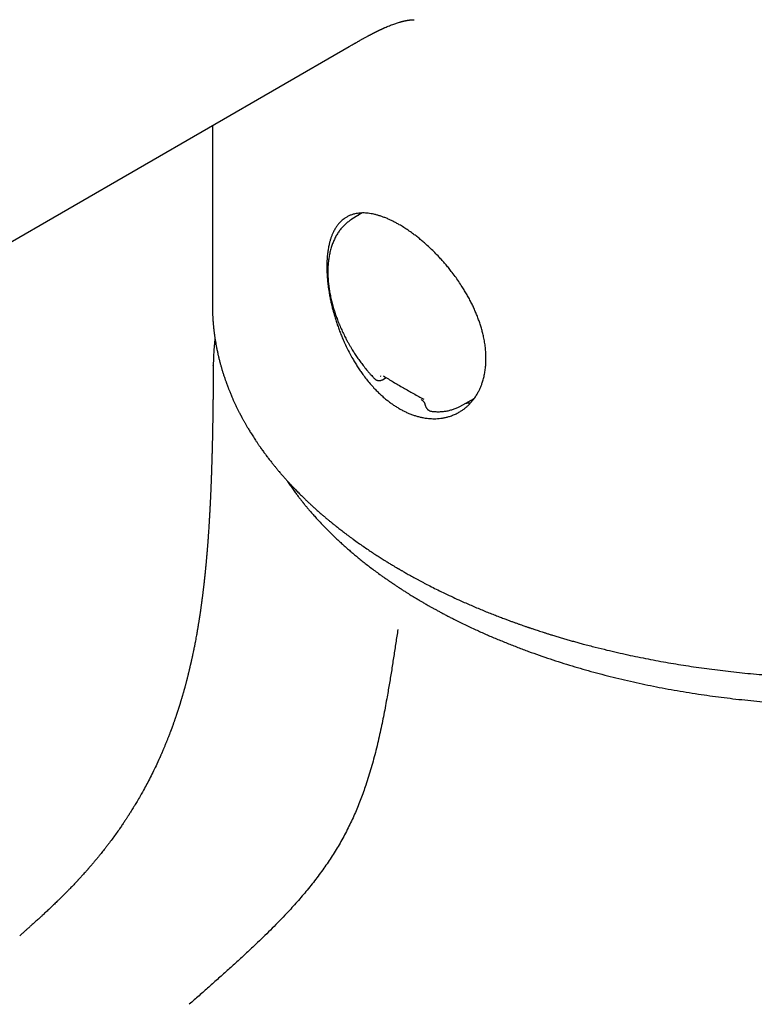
# Model space of a CAD drawing. Header units: millimetres. Extents: x 8 to 539, y 12 to 489.
# Tile 9 of 35: x 477 to 504, y 186 to 222. Entities that reach past the tile are written whole.
import ezdxf

# ---------------------------------------------------------------- set-up
doc = ezdxf.new("R2010")
doc.units = ezdxf.units.MM

msp = doc.modelspace()

# ---------------------------------------------------------------- linework, layer by layer
at = {"color": 7, "linetype": 'Continuous', "lineweight": 30}
for p, q in [((449.335, 198.096), (488.9, 220.936)), ((483.919, 218.061), (483.919, 211.537)), ((489.381, 214.881), (489, 214.65)), ((483.953, 209.315), (483.953, 209.325)), ((490.116, 208.812), (490.255, 208.886)), ((491.664, 207.919), (491.687, 207.847)), ((492.93, 207.841), (493.459, 208.132))]:
    msp.add_line(p, q, dxfattribs=at)
for centre, radius, start, end in [((490.585, 213.879), 1.639, 142.5658, 146.6477), ((493.059, 209.575), 1.618, 272.9775, 279.8978)]:
    msp.add_arc(centre, radius, start, end, dxfattribs=at)
for points, knots in [([(488.9, 220.936), (488.916, 220.945), (488.945, 220.963), (488.987, 220.986), (489.021, 221.006), (489.049, 221.022), (489.071, 221.035), (489.092, 221.047), (489.115, 221.06), (489.143, 221.076), (489.174, 221.094), (489.206, 221.112), (489.24, 221.131), (489.274, 221.151), (489.31, 221.171), (489.349, 221.193), (489.386, 221.214), (489.424, 221.235), (489.465, 221.258), (489.509, 221.282), (489.551, 221.304), (489.587, 221.324), (489.62, 221.342), (489.649, 221.357), (489.678, 221.373), (489.707, 221.388), (489.735, 221.403), (489.762, 221.417), (489.788, 221.43), (489.812, 221.442), (489.832, 221.453), (489.85, 221.462), (489.869, 221.471), (489.892, 221.483), (489.915, 221.494), (489.938, 221.505), (489.959, 221.516), (489.981, 221.526), (490.004, 221.537), (490.026, 221.548), (490.046, 221.557), (490.068, 221.567), (490.091, 221.578), (490.116, 221.59), (490.14, 221.601), (490.165, 221.612), (490.19, 221.623), (490.23, 221.641), (490.291, 221.667), (490.369, 221.699), (490.451, 221.731), (490.528, 221.759), (490.597, 221.783), (490.664, 221.805), (490.712, 221.82), (490.747, 221.83), (490.766, 221.835), (490.787, 221.841), (490.808, 221.847), (490.828, 221.852), (490.846, 221.857), (490.864, 221.861), (490.878, 221.865), (490.89, 221.868), (490.9, 221.87), (490.909, 221.872), (490.92, 221.874), (490.932, 221.877), (490.945, 221.88), (490.957, 221.882), (490.969, 221.885), (490.984, 221.888), (491.005, 221.892), (491.025, 221.895), (491.044, 221.899), (491.061, 221.901), (491.078, 221.904), (491.095, 221.906), (491.12, 221.909), (491.152, 221.913), (491.187, 221.916), (491.216, 221.917), (491.239, 221.918), (491.254, 221.918), (491.263, 221.917), (491.263, 221.917), (491.264, 221.917)], [0, 0, 0, 0, 0.013679, 0.025491, 0.035445, 0.043551, 0.049815, 0.054297, 0.061452, 0.070224, 0.078978, 0.089012, 0.098652, 0.108702, 0.119273, 0.131547, 0.143711, 0.152937, 0.166395, 0.180926, 0.193534, 0.204731, 0.215074, 0.223616, 0.232266, 0.241962, 0.251218, 0.258851, 0.267645, 0.276059, 0.281985, 0.286802, 0.293334, 0.300827, 0.308761, 0.316248, 0.322953, 0.330022, 0.338084, 0.345465, 0.351937, 0.358102, 0.367499, 0.375522, 0.383191, 0.392562, 0.400752, 0.409589, 0.434758, 0.464593, 0.494078, 0.525407, 0.551603, 0.57521, 0.60508, 0.61243, 0.619808, 0.629871, 0.640599, 0.647982, 0.656225, 0.666052, 0.671879, 0.677376, 0.682215, 0.686399, 0.691304, 0.697578, 0.704765, 0.710821, 0.715556, 0.724157, 0.734688, 0.748494, 0.758108, 0.767732, 0.778568, 0.789665, 0.800792, 0.829851, 0.859175, 0.888819, 0.918849, 0.948906, 0.976224, 1, 1, 1, 1]), ([(490.729, 207.759), (490.689, 207.783), (490.61, 207.83), (490.492, 207.908), (490.375, 207.993), (490.259, 208.083), (490.143, 208.181), (490.029, 208.284), (489.916, 208.394), (489.794, 208.52), (489.665, 208.665), (489.529, 208.83), (489.409, 208.989), (489.303, 209.139), (489.209, 209.279), (489.119, 209.423), (489.023, 209.586), (488.922, 209.769), (488.819, 209.972), (488.729, 210.162), (488.652, 210.338), (488.586, 210.5), (488.524, 210.663), (488.466, 210.825), (488.413, 210.988), (488.363, 211.149), (488.318, 211.311), (488.276, 211.473), (488.238, 211.637), (488.204, 211.8), (488.174, 211.962), (488.146, 212.139), (488.122, 212.327), (488.103, 212.527), (488.092, 212.706), (488.087, 212.866), (488.088, 213.008), (488.092, 213.147), (488.102, 213.294), (488.118, 213.449), (488.143, 213.609), (488.172, 213.749), (488.205, 213.87), (488.238, 213.976), (488.275, 214.076), (488.321, 214.181), (488.377, 214.288), (488.444, 214.394), (488.512, 214.483), (488.58, 214.557), (488.645, 214.617), (488.713, 214.672), (488.794, 214.726), (488.887, 214.776), (488.995, 214.819), (489.1, 214.849), (489.201, 214.868), (489.295, 214.878), (489.393, 214.882), (489.493, 214.88), (489.595, 214.871), (489.699, 214.857), (489.806, 214.836), (489.915, 214.808), (490.029, 214.774), (490.145, 214.734), (490.264, 214.688), (490.381, 214.636), (490.498, 214.58), (490.613, 214.52), (490.743, 214.448), (490.89, 214.359), (491.051, 214.254), (491.201, 214.148), (491.337, 214.045), (491.461, 213.947), (491.585, 213.845), (491.72, 213.726), (491.867, 213.591), (492.023, 213.439), (492.165, 213.292), (492.291, 213.154), (492.404, 213.025), (492.515, 212.892), (492.634, 212.743), (492.761, 212.575), (492.893, 212.389), (493.009, 212.214), (493.109, 212.051), (493.197, 211.902), (493.28, 211.751), (493.358, 211.6), (493.431, 211.449), (493.498, 211.298), (493.561, 211.146), (493.619, 210.993), (493.673, 210.838), (493.72, 210.683), (493.763, 210.528), (493.802, 210.359), (493.837, 210.176), (493.864, 209.981), (493.88, 209.804), (493.886, 209.646), (493.886, 209.504), (493.88, 209.364), (493.866, 209.214), (493.842, 209.055), (493.807, 208.889), (493.765, 208.742), (493.719, 208.613), (493.673, 208.5), (493.62, 208.391), (493.557, 208.275), (493.48, 208.156), (493.388, 208.035), (493.296, 207.933), (493.206, 207.846), (493.12, 207.773), (493.029, 207.706), (492.925, 207.639), (492.805, 207.573), (492.669, 207.514), (492.538, 207.469), (492.415, 207.437), (492.301, 207.415), (492.184, 207.4), (492.053, 207.391), (491.907, 207.392), (491.747, 207.404), (491.597, 207.428), (491.459, 207.458), (491.334, 207.492), (491.208, 207.534), (491.084, 207.582), (490.963, 207.636), (490.846, 207.694), (490.768, 207.737), (490.729, 207.759)], [0, 0, 0, 0, 0.006535, 0.013073, 0.019608, 0.026249, 0.032889, 0.039627, 0.046364, 0.053133, 0.061888, 0.07065, 0.079405, 0.086094, 0.092787, 0.099476, 0.106238, 0.115076, 0.123921, 0.132759, 0.139513, 0.146269, 0.153022, 0.159849, 0.16647, 0.17312, 0.179769, 0.186516, 0.193263, 0.20011, 0.206957, 0.213836, 0.22264, 0.231451, 0.240255, 0.246987, 0.253722, 0.260454, 0.267262, 0.275967, 0.284679, 0.293383, 0.300035, 0.30669, 0.313342, 0.320066, 0.32882, 0.33758, 0.346333, 0.35302, 0.35971, 0.366397, 0.373155, 0.382029, 0.390909, 0.399782, 0.406564, 0.413348, 0.42013, 0.426987, 0.433613, 0.440242, 0.446868, 0.453602, 0.460336, 0.467171, 0.474006, 0.480873, 0.487249, 0.493626, 0.500002, 0.508758, 0.517522, 0.526279, 0.532973, 0.53967, 0.546364, 0.553133, 0.561888, 0.57065, 0.579405, 0.586095, 0.592787, 0.599476, 0.606238, 0.615076, 0.623921, 0.632759, 0.639513, 0.646269, 0.653022, 0.659849, 0.66647, 0.67312, 0.679769, 0.686516, 0.693263, 0.70011, 0.706957, 0.713836, 0.72264, 0.731451, 0.740255, 0.746987, 0.753722, 0.760454, 0.767262, 0.775967, 0.784679, 0.793383, 0.800035, 0.80669, 0.813342, 0.820067, 0.82882, 0.83758, 0.846333, 0.85302, 0.85971, 0.866397, 0.873155, 0.882029, 0.890909, 0.899782, 0.906564, 0.913348, 0.92013, 0.926987, 0.935866, 0.944752, 0.953632, 0.960422, 0.967215, 0.974004, 0.980872, 0.987247, 0.993625, 1, 1, 1, 1]), ([(489, 214.65), (488.994, 214.647), (488.97, 214.632), (488.927, 214.603), (488.872, 214.564), (488.819, 214.522), (488.767, 214.477), (488.717, 214.43), (488.668, 214.38), (488.621, 214.327), (488.576, 214.272), (488.532, 214.214), (488.491, 214.153), (488.451, 214.09), (488.414, 214.024), (488.378, 213.956), (488.345, 213.885), (488.314, 213.812), (488.285, 213.737), (488.258, 213.659), (488.234, 213.579), (488.212, 213.497), (488.192, 213.412), (488.175, 213.326), (488.161, 213.241), (488.149, 213.155), (488.14, 213.07), (488.133, 212.984), (488.128, 212.9), (488.126, 212.815), (488.125, 212.729), (488.126, 212.642), (488.13, 212.554), (488.135, 212.465), (488.142, 212.376), (488.151, 212.286), (488.163, 212.195), (488.176, 212.104), (488.191, 212.012), (488.208, 211.92), (488.226, 211.828), (488.247, 211.735), (488.269, 211.642), (488.294, 211.549), (488.32, 211.455), (488.348, 211.362), (488.377, 211.269), (488.408, 211.175), (488.441, 211.082), (488.476, 210.989), (488.512, 210.897), (488.55, 210.805), (488.589, 210.713), (488.629, 210.623), (488.671, 210.533), (488.713, 210.445), (488.755, 210.361), (488.795, 210.285), (488.83, 210.219), (488.87, 210.147), (488.899, 210.096), (488.917, 210.064)], [0, 0, 0, 0, 0.004794, 0.021671, 0.038609, 0.055619, 0.072713, 0.089902, 0.107197, 0.124605, 0.142135, 0.159791, 0.177579, 0.195498, 0.21355, 0.231732, 0.25004, 0.268468, 0.287009, 0.305655, 0.324397, 0.343224, 0.362128, 0.381098, 0.400126, 0.417225, 0.436286, 0.453404, 0.470527, 0.487651, 0.504772, 0.521889, 0.539, 0.556103, 0.573198, 0.590283, 0.607358, 0.624422, 0.641474, 0.658515, 0.675544, 0.69256, 0.709563, 0.726552, 0.743526, 0.760485, 0.777428, 0.794351, 0.811253, 0.82813, 0.844975, 0.86178, 0.87853, 0.895202, 0.91175, 0.928085, 0.943998, 0.958849, 0.970895, 0.981233, 1, 1, 1, 1]), ([(483.919, 211.537), (483.919, 211.521), (483.92, 211.489), (483.92, 211.442), (483.921, 211.394), (483.922, 211.343), (483.923, 211.288), (483.925, 211.23), (483.928, 211.174), (483.93, 211.123), (483.933, 211.076), (483.936, 211.027), (483.939, 210.976), (483.943, 210.925), (483.947, 210.874), (483.951, 210.827), (483.955, 210.784), (483.959, 210.745), (483.962, 210.709), (483.965, 210.68), (483.968, 210.658), (483.969, 210.642), (483.971, 210.629), (483.972, 210.615), (483.975, 210.596), (483.978, 210.571), (483.981, 210.541), (483.986, 210.505), (483.991, 210.465), (483.997, 210.42), (484.008, 210.347), (484.023, 210.247), (484.044, 210.125), (484.063, 210.022), (484.079, 209.939), (484.093, 209.874), (484.106, 209.811), (484.118, 209.756), (484.128, 209.71), (484.137, 209.672), (484.146, 209.638), (484.153, 209.606), (484.16, 209.576), (484.169, 209.544), (484.178, 209.507), (484.189, 209.465), (484.206, 209.4), (484.23, 209.312), (484.261, 209.205), (484.294, 209.096), (484.329, 208.984), (484.36, 208.893), (484.383, 208.824), (484.399, 208.779), (484.415, 208.735), (484.429, 208.695), (484.442, 208.66), (484.452, 208.632), (484.461, 208.609), (484.467, 208.592), (484.473, 208.578), (484.478, 208.563), (484.486, 208.542), (484.497, 208.513), (484.512, 208.474), (484.53, 208.429), (484.551, 208.377), (484.575, 208.32), (484.601, 208.257), (484.633, 208.183), (484.67, 208.096), (484.715, 207.997), (484.763, 207.894), (484.804, 207.808), (484.838, 207.74), (484.862, 207.692), (484.885, 207.645), (484.907, 207.603), (484.926, 207.567), (484.94, 207.539), (484.951, 207.519), (484.958, 207.504), (484.964, 207.493), (484.97, 207.483), (484.976, 207.471), (484.986, 207.452), (485.001, 207.424), (485.02, 207.388), (485.041, 207.351), (485.063, 207.311), (485.086, 207.27), (485.11, 207.227), (485.136, 207.182), (485.163, 207.135), (485.193, 207.085), (485.225, 207.03), (485.261, 206.97), (485.3, 206.906), (485.343, 206.837), (485.39, 206.763), (485.439, 206.687), (485.491, 206.607), (485.537, 206.538), (485.575, 206.483), (485.601, 206.444), (485.626, 206.409), (485.647, 206.378), (485.666, 206.35), (485.683, 206.327), (485.697, 206.307), (485.707, 206.293), (485.716, 206.281), (485.726, 206.266), (485.739, 206.249), (485.763, 206.215), (485.8, 206.164), (485.852, 206.094), (485.908, 206.018), (485.964, 205.945), (486.02, 205.873), (486.075, 205.803), (486.135, 205.727), (486.202, 205.645), (486.275, 205.557), (486.355, 205.462), (486.424, 205.382), (486.48, 205.318), (486.519, 205.273), (486.556, 205.231), (486.59, 205.194), (486.619, 205.161), (486.645, 205.132), (486.668, 205.108), (486.687, 205.087), (486.702, 205.07), (486.714, 205.057), (486.724, 205.047), (486.737, 205.032), (486.757, 205.011), (486.785, 204.982), (486.818, 204.946), (486.857, 204.905), (486.901, 204.859), (486.95, 204.808), (487.005, 204.752), (487.066, 204.69), (487.131, 204.626), (487.199, 204.558), (487.272, 204.487), (487.35, 204.412), (487.433, 204.333), (487.523, 204.25), (487.617, 204.164), (487.717, 204.074), (487.823, 203.98), (487.911, 203.904), (487.978, 203.846), (488.022, 203.808), (488.068, 203.77), (488.112, 203.733), (488.153, 203.699), (488.188, 203.67), (488.217, 203.645), (488.241, 203.626), (488.261, 203.61), (488.278, 203.596), (488.3, 203.578), (488.328, 203.555), (488.364, 203.526), (488.403, 203.495), (488.448, 203.459), (488.502, 203.417), (488.564, 203.368), (488.632, 203.315), (488.707, 203.258), (488.789, 203.196), (488.875, 203.131), (488.963, 203.066), (489.083, 202.979), (489.232, 202.872), (489.411, 202.747), (489.584, 202.629), (489.75, 202.518), (489.911, 202.413), (490.067, 202.313), (490.212, 202.222), (490.348, 202.138), (490.449, 202.077), (490.523, 202.033), (490.568, 202.006), (490.608, 201.982), (490.64, 201.963), (490.664, 201.949), (490.681, 201.939), (490.694, 201.932), (490.705, 201.925), (490.718, 201.918), (490.737, 201.907), (490.763, 201.891), (490.799, 201.871), (490.842, 201.846), (490.893, 201.817), (490.952, 201.783), (491.019, 201.745), (491.093, 201.703), (491.174, 201.658), (491.261, 201.61), (491.352, 201.561), (491.445, 201.511), (491.54, 201.46), (491.635, 201.411), (491.774, 201.338), (491.958, 201.244), (492.205, 201.121), (492.47, 200.993), (492.756, 200.859), (493.015, 200.742), (493.244, 200.641), (493.444, 200.555), (493.645, 200.47), (493.844, 200.388), (494.037, 200.31), (494.223, 200.237), (494.401, 200.168), (494.557, 200.109), (494.693, 200.058), (494.81, 200.016), (494.922, 199.975), (495.029, 199.936), (495.131, 199.9), (495.22, 199.869), (495.294, 199.844), (495.351, 199.824), (495.398, 199.808), (495.437, 199.794), (495.475, 199.782), (495.518, 199.767), (495.572, 199.749), (495.636, 199.727), (495.709, 199.703), (495.79, 199.676), (495.88, 199.647), (495.977, 199.616), (496.082, 199.583), (496.195, 199.547), (496.325, 199.507), (496.471, 199.463), (496.629, 199.415), (496.79, 199.368), (496.95, 199.322), (497.11, 199.277), (497.269, 199.233), (497.519, 199.165), (497.859, 199.076), (498.275, 198.974), (498.671, 198.881), (499.047, 198.797), (499.42, 198.718), (499.791, 198.644), (500.16, 198.574), (500.528, 198.509), (500.893, 198.447), (501.262, 198.389), (501.638, 198.333), (502.022, 198.281), (502.413, 198.231), (502.812, 198.185), (503.218, 198.142), (503.632, 198.102), (504.053, 198.067), (504.479, 198.036), (504.909, 198.009), (505.344, 197.987), (505.786, 197.969), (506.235, 197.956), (506.69, 197.948), (507.151, 197.945), (507.619, 197.947), (508.058, 197.955), (508.468, 197.966), (508.847, 197.98), (509.224, 197.998), (509.607, 198.02), (509.994, 198.045), (510.384, 198.075), (510.767, 198.108), (511.143, 198.144), (511.513, 198.183), (511.896, 198.227), (512.292, 198.277), (512.7, 198.333), (513.098, 198.392), (513.473, 198.452), (513.825, 198.511), (514.155, 198.57), (514.478, 198.631), (514.792, 198.693), (515.099, 198.756), (515.399, 198.821), (515.694, 198.887), (516.015, 198.962), (516.366, 199.048), (516.748, 199.146), (517.132, 199.249), (517.504, 199.355), (517.862, 199.46), (518.121, 199.54), (518.296, 199.595), (518.385, 199.624), (518.471, 199.651), (518.55, 199.677), (518.622, 199.701), (518.693, 199.724), (518.761, 199.747), (518.825, 199.768), (518.874, 199.785), (518.911, 199.798), (518.937, 199.806), (518.957, 199.813), (518.976, 199.82), (518.997, 199.827), (519.022, 199.835), (519.048, 199.845), (519.076, 199.854), (519.111, 199.866), (519.154, 199.882), (519.207, 199.9), (519.268, 199.922), (519.336, 199.946), (519.413, 199.973), (519.499, 200.004), (519.593, 200.039), (519.696, 200.077), (519.807, 200.119), (519.925, 200.164), (520.048, 200.211), (520.176, 200.261), (520.309, 200.313), (520.448, 200.369), (520.593, 200.428), (520.75, 200.494), (520.921, 200.566), (521.105, 200.645), (521.296, 200.73), (521.494, 200.819), (521.698, 200.913), (521.91, 201.013), (522.127, 201.118), (522.273, 201.191), (522.348, 201.228)], [0, 0, 0, 0, 0.001206, 0.002556, 0.004057, 0.005701, 0.007468, 0.009359, 0.011374, 0.012831, 0.014346, 0.01592, 0.017553, 0.019244, 0.02091, 0.022421, 0.023775, 0.025106, 0.026241, 0.027178, 0.02792, 0.028364, 0.028729, 0.029184, 0.029748, 0.030562, 0.03153, 0.032652, 0.033928, 0.035359, 0.036938, 0.040983, 0.04488, 0.04863, 0.05077, 0.052859, 0.05489, 0.056757, 0.058109, 0.059334, 0.060433, 0.061406, 0.062319, 0.063352, 0.064534, 0.065865, 0.067341, 0.070843, 0.07431, 0.077752, 0.081342, 0.085143, 0.08659, 0.088066, 0.089546, 0.090866, 0.091997, 0.092937, 0.09365, 0.094193, 0.094601, 0.095059, 0.095599, 0.096649, 0.097913, 0.09939, 0.101082, 0.102988, 0.105064, 0.107224, 0.110328, 0.113586, 0.116998, 0.120564, 0.122149, 0.123762, 0.125376, 0.1268, 0.127998, 0.128971, 0.129577, 0.130045, 0.130376, 0.130702, 0.131089, 0.131536, 0.132662, 0.133868, 0.135133, 0.13646, 0.137847, 0.139295, 0.140803, 0.142371, 0.144049, 0.145911, 0.14792, 0.150106, 0.152471, 0.155014, 0.157595, 0.160337, 0.16324, 0.164665, 0.16604, 0.167258, 0.168319, 0.169222, 0.17013, 0.170791, 0.171212, 0.171606, 0.172113, 0.172716, 0.173399, 0.175629, 0.17807, 0.18072, 0.183581, 0.185822, 0.188287, 0.190981, 0.193904, 0.197055, 0.200435, 0.204044, 0.205704, 0.207371, 0.208892, 0.21025, 0.211447, 0.212483, 0.213356, 0.21413, 0.214732, 0.215213, 0.215576, 0.215898, 0.216781, 0.217871, 0.219169, 0.220675, 0.222388, 0.224272, 0.226356, 0.228641, 0.231125, 0.233601, 0.236252, 0.239077, 0.242077, 0.245251, 0.248539, 0.251995, 0.25562, 0.259413, 0.260872, 0.262355, 0.263861, 0.265368, 0.266722, 0.267892, 0.268828, 0.269601, 0.270212, 0.270727, 0.271236, 0.272356, 0.273466, 0.274696, 0.276077, 0.277831, 0.27978, 0.281925, 0.284265, 0.286801, 0.289507, 0.292207, 0.294867, 0.300311, 0.305579, 0.310671, 0.315369, 0.319906, 0.324274, 0.328469, 0.332018, 0.335433, 0.336738, 0.338001, 0.339089, 0.339978, 0.340575, 0.341028, 0.341338, 0.341609, 0.341947, 0.342354, 0.343129, 0.344072, 0.345182, 0.346557, 0.348124, 0.349883, 0.351834, 0.353977, 0.35622, 0.358609, 0.361017, 0.36343, 0.365848, 0.36827, 0.373998, 0.379753, 0.386637, 0.393559, 0.400518, 0.405199, 0.409897, 0.414611, 0.419255, 0.423695, 0.427931, 0.43196, 0.435785, 0.438507, 0.441115, 0.443608, 0.445987, 0.448252, 0.450391, 0.451866, 0.453118, 0.454146, 0.45495, 0.455714, 0.456598, 0.45782, 0.459223, 0.460807, 0.462571, 0.464516, 0.466601, 0.468861, 0.471295, 0.473903, 0.477199, 0.480616, 0.484012, 0.487388, 0.490741, 0.494074, 0.497385, 0.506381, 0.515217, 0.52297, 0.530595, 0.538092, 0.545461, 0.552849, 0.560103, 0.567242, 0.574453, 0.581786, 0.58924, 0.596816, 0.604496, 0.612298, 0.620222, 0.628266, 0.636432, 0.64457, 0.652825, 0.661197, 0.669686, 0.678292, 0.687015, 0.695855, 0.704812, 0.711932, 0.719124, 0.726313, 0.733404, 0.740953, 0.748388, 0.755709, 0.762917, 0.770011, 0.776991, 0.785072, 0.792995, 0.80076, 0.808367, 0.815026, 0.821558, 0.827965, 0.834246, 0.840402, 0.846431, 0.852361, 0.858348, 0.866088, 0.873962, 0.881971, 0.890115, 0.897393, 0.904775, 0.906726, 0.908681, 0.910541, 0.912257, 0.913829, 0.915257, 0.916887, 0.918276, 0.919425, 0.920129, 0.920698, 0.921131, 0.921457, 0.921912, 0.922545, 0.923067, 0.923668, 0.924374, 0.925375, 0.926544, 0.927882, 0.929389, 0.931064, 0.932996, 0.935111, 0.937411, 0.939896, 0.942564, 0.945417, 0.948276, 0.951299, 0.954486, 0.957836, 0.961351, 0.965467, 0.969787, 0.974312, 0.979041, 0.983974, 0.989111, 0.994453, 1, 1, 1, 1]), ([(484.015, 210.303), (484.014, 210.292), (484.01, 210.265), (484.005, 210.223), (484, 210.177), (483.996, 210.135), (483.992, 210.099), (483.989, 210.069), (483.986, 210.04), (483.983, 210.009), (483.98, 209.973), (483.977, 209.931), (483.973, 209.882), (483.969, 209.82), (483.964, 209.748), (483.96, 209.668), (483.957, 209.592), (483.955, 209.525), (483.954, 209.467), (483.953, 209.415), (483.952, 209.368), (483.952, 209.337), (483.951, 209.325)], [0, 0, 0, 0, 0.031837, 0.083323, 0.132784, 0.176279, 0.213623, 0.244816, 0.270881, 0.302551, 0.340279, 0.384064, 0.433906, 0.489801, 0.576692, 0.659475, 0.738146, 0.812706, 0.868408, 0.920906, 0.969599, 1, 1, 1, 1]), ([(488.917, 210.064), (488.936, 210.031), (488.962, 209.986), (489.002, 209.92), (489.037, 209.864), (489.079, 209.798), (489.124, 209.729), (489.172, 209.657), (489.222, 209.584), (489.275, 209.51), (489.329, 209.435), (489.386, 209.361), (489.444, 209.286), (489.503, 209.212), (489.564, 209.139), (489.626, 209.066), (489.69, 208.994), (489.754, 208.924), (489.801, 208.874), (489.826, 208.848), (489.829, 208.845)], [0, 0, 0, 0, 0.0722541, 0.1012491, 0.149426, 0.1994202, 0.253038, 0.3089957, 0.3667777, 0.4259726, 0.4862881, 0.5475082, 0.6094704, 0.6720501, 0.7351501, 0.7986939, 0.8626198, 0.9268782, 0.9914281, 1, 1, 1, 1]), ([(486.635, 205.144), (486.643, 205.132), (486.683, 205.071), (486.758, 204.96), (486.843, 204.839), (486.911, 204.745), (486.959, 204.681), (487.003, 204.621), (487.044, 204.567), (487.08, 204.52), (487.112, 204.478), (487.14, 204.443), (487.164, 204.411), (487.186, 204.384), (487.204, 204.361), (487.219, 204.343), (487.23, 204.329), (487.239, 204.318), (487.248, 204.306), (487.26, 204.291), (487.275, 204.272), (487.293, 204.25), (487.316, 204.222), (487.344, 204.188), (487.378, 204.148), (487.417, 204.102), (487.46, 204.051), (487.507, 203.995), (487.56, 203.935), (487.616, 203.871), (487.675, 203.805), (487.763, 203.708), (487.88, 203.582), (488.025, 203.431), (488.17, 203.285), (488.312, 203.145), (488.453, 203.011), (488.589, 202.885), (488.719, 202.767), (488.845, 202.656), (488.971, 202.547), (489.101, 202.437), (489.236, 202.325), (489.379, 202.21), (489.528, 202.092), (489.684, 201.972), (489.848, 201.849), (489.993, 201.743), (490.117, 201.653), (490.219, 201.581), (490.323, 201.509), (490.43, 201.436), (490.536, 201.364), (490.639, 201.296), (490.742, 201.228), (490.845, 201.161), (490.946, 201.097), (491.039, 201.038), (491.123, 200.986), (491.2, 200.939), (491.258, 200.903), (491.302, 200.877), (491.331, 200.859), (491.355, 200.844), (491.373, 200.834), (491.385, 200.827), (491.393, 200.822), (491.402, 200.816), (491.417, 200.807), (491.44, 200.794), (491.472, 200.775), (491.511, 200.752), (491.558, 200.724), (491.613, 200.692), (491.676, 200.656), (491.746, 200.615), (491.825, 200.571), (491.911, 200.522), (492.006, 200.47), (492.109, 200.413), (492.221, 200.353), (492.339, 200.289), (492.462, 200.225), (492.586, 200.161), (492.801, 200.051), (493.108, 199.9), (493.501, 199.715), (493.887, 199.541), (494.266, 199.378), (494.651, 199.221), (495.04, 199.068), (495.431, 198.921), (495.825, 198.781), (496.22, 198.646), (496.619, 198.517), (497.017, 198.394), (497.414, 198.277), (497.809, 198.166), (498.211, 198.06), (498.621, 197.956), (499.041, 197.857), (499.462, 197.763), (499.884, 197.674), (500.306, 197.591), (500.736, 197.512), (501.175, 197.437), (501.609, 197.369), (502.036, 197.307), (502.456, 197.251), (502.883, 197.199), (503.316, 197.152), (503.756, 197.109), (504.202, 197.071), (504.641, 197.039), (505.073, 197.013), (505.497, 196.992), (505.926, 196.975), (506.36, 196.963), (506.798, 196.957), (507.233, 196.955), (507.666, 196.958), (508.095, 196.966), (508.528, 196.979), (508.964, 196.997), (509.403, 197.021), (509.845, 197.049), (510.287, 197.083), (510.733, 197.123), (511.18, 197.168), (511.628, 197.219), (512.069, 197.275), (512.503, 197.335), (512.931, 197.4), (513.363, 197.47), (513.801, 197.548), (514.242, 197.631), (514.675, 197.72), (515.099, 197.812), (515.514, 197.907), (515.92, 198.007), (516.331, 198.113), (516.745, 198.226), (517.161, 198.345), (517.566, 198.468), (517.961, 198.594), (518.347, 198.723), (518.725, 198.855), (519.094, 198.99), (519.452, 199.127), (519.8, 199.266), (520.137, 199.406), (520.463, 199.547), (520.74, 199.671), (520.97, 199.777), (521.155, 199.865), (521.335, 199.951), (521.506, 200.036), (521.666, 200.116), (521.815, 200.193), (521.953, 200.265), (522.081, 200.333), (522.2, 200.397), (522.311, 200.458), (522.413, 200.514), (522.505, 200.566), (522.589, 200.613), (522.662, 200.656), (522.727, 200.693), (522.783, 200.725), (522.83, 200.753), (522.866, 200.775), (522.893, 200.791), (522.912, 200.802), (522.927, 200.81), (522.94, 200.819), (522.957, 200.828), (522.978, 200.841), (523.005, 200.857), (523.039, 200.878), (523.08, 200.903), (523.128, 200.932), (523.182, 200.965), (523.241, 201.001), (523.302, 201.04), (523.365, 201.079), (523.429, 201.12), (523.527, 201.182), (523.66, 201.269), (523.829, 201.381), (524.003, 201.5), (524.183, 201.626), (524.368, 201.758), (524.566, 201.905), (524.775, 202.063), (524.988, 202.232), (525.194, 202.4), (525.392, 202.567), (525.582, 202.733), (525.764, 202.898), (525.939, 203.061), (526.096, 203.212), (526.235, 203.35), (526.357, 203.475), (526.472, 203.596), (526.577, 203.709), (526.671, 203.813), (526.756, 203.908), (526.834, 203.998), (526.894, 204.069), (526.938, 204.121), (526.968, 204.156), (526.996, 204.19), (527.023, 204.224), (527.049, 204.254), (527.071, 204.282), (527.089, 204.304), (527.103, 204.322), (527.114, 204.335), (527.124, 204.348), (527.136, 204.363), (527.152, 204.382), (527.17, 204.406), (527.19, 204.432), (527.221, 204.471), (527.262, 204.523), (527.313, 204.591), (527.368, 204.664), (527.425, 204.741), (527.484, 204.823), (527.545, 204.91), (527.609, 205.003), (527.675, 205.1), (527.742, 205.201), (527.828, 205.335), (527.931, 205.502), (528.049, 205.703), (528.157, 205.897), (528.255, 206.083), (528.343, 206.259), (528.412, 206.406), (528.463, 206.519), (528.497, 206.596), (528.527, 206.666), (528.554, 206.731), (528.578, 206.789), (528.599, 206.841), (528.617, 206.888), (528.633, 206.928), (528.646, 206.963), (528.657, 206.992), (528.668, 207.02), (528.678, 207.048), (528.69, 207.081), (528.705, 207.122), (528.723, 207.173), (528.745, 207.234), (528.768, 207.303), (528.793, 207.379), (528.817, 207.455), (528.84, 207.531), (528.862, 207.605), (528.884, 207.681), (528.905, 207.758), (528.934, 207.871), (528.971, 208.02), (529.012, 208.208), (529.05, 208.402), (529.075, 208.555), (529.092, 208.663), (529.1, 208.725), (529.109, 208.787), (529.116, 208.85), (529.123, 208.912), (529.13, 208.974), (529.136, 209.034), (529.141, 209.091), (529.145, 209.142), (529.149, 209.186), (529.152, 209.224), (529.154, 209.256), (529.155, 209.283), (529.157, 209.307), (529.158, 209.332), (529.16, 209.357), (529.161, 209.387), (529.163, 209.425), (529.165, 209.473), (529.166, 209.529), (529.168, 209.591), (529.169, 209.661), (529.169, 209.737), (529.169, 209.792), (529.169, 209.822), (529.169, 209.824)], [0, 0, 0, 0, 0.001089, 0.00548, 0.009982, 0.012096, 0.014062, 0.015872, 0.017526, 0.019024, 0.02025, 0.021348, 0.022316, 0.023156, 0.023867, 0.024447, 0.024869, 0.025142, 0.025494, 0.025958, 0.026534, 0.027223, 0.028024, 0.029133, 0.030403, 0.031836, 0.033429, 0.035185, 0.037066, 0.039103, 0.041227, 0.043327, 0.048369, 0.053253, 0.05798, 0.062548, 0.066959, 0.071211, 0.075077, 0.078801, 0.08243, 0.086161, 0.090021, 0.094008, 0.098124, 0.102367, 0.106738, 0.111238, 0.113819, 0.11644, 0.119102, 0.121803, 0.12451, 0.127078, 0.129496, 0.132164, 0.13462, 0.136862, 0.138891, 0.140708, 0.142311, 0.143071, 0.143773, 0.144376, 0.144801, 0.145044, 0.145187, 0.145392, 0.145672, 0.146243, 0.146989, 0.147911, 0.149008, 0.150281, 0.151729, 0.153352, 0.155151, 0.157124, 0.159273, 0.161598, 0.164097, 0.16677, 0.1695, 0.172228, 0.174954, 0.183508, 0.192042, 0.199782, 0.207506, 0.215212, 0.222902, 0.230575, 0.238095, 0.245598, 0.253085, 0.260556, 0.267745, 0.274918, 0.282126, 0.289442, 0.296866, 0.304398, 0.311598, 0.318895, 0.326287, 0.333776, 0.341361, 0.34834, 0.355398, 0.362536, 0.369753, 0.377049, 0.384425, 0.391881, 0.398785, 0.405755, 0.412793, 0.419897, 0.427068, 0.434306, 0.441278, 0.44831, 0.455403, 0.462557, 0.469772, 0.477048, 0.484377, 0.491661, 0.499212, 0.506682, 0.514071, 0.521378, 0.528604, 0.535749, 0.543451, 0.551056, 0.558565, 0.565977, 0.573292, 0.580511, 0.587633, 0.595356, 0.602961, 0.61045, 0.617822, 0.625077, 0.632344, 0.639489, 0.646513, 0.653416, 0.660198, 0.666859, 0.673399, 0.677367, 0.681289, 0.68515, 0.688836, 0.692322, 0.695553, 0.698591, 0.701437, 0.704091, 0.706595, 0.7089, 0.711006, 0.712913, 0.71462, 0.716103, 0.717393, 0.718492, 0.719398, 0.719949, 0.720393, 0.720731, 0.720964, 0.721349, 0.721863, 0.7225, 0.723259, 0.724249, 0.725392, 0.726686, 0.728117, 0.729597, 0.73111, 0.732654, 0.734232, 0.738241, 0.742447, 0.746849, 0.751446, 0.75624, 0.761231, 0.767212, 0.773101, 0.778895, 0.784595, 0.790201, 0.795713, 0.801131, 0.806454, 0.810571, 0.814629, 0.818547, 0.822254, 0.825433, 0.828439, 0.831271, 0.833929, 0.835066, 0.836168, 0.837235, 0.838267, 0.839256, 0.840119, 0.840832, 0.841332, 0.841717, 0.842068, 0.84254, 0.843137, 0.843857, 0.844679, 0.845541, 0.847466, 0.849549, 0.851791, 0.854128, 0.856616, 0.859255, 0.862044, 0.864985, 0.86805, 0.871162, 0.876977, 0.882935, 0.889035, 0.89408, 0.899219, 0.90445, 0.906833, 0.909039, 0.911068, 0.912922, 0.914599, 0.9161, 0.917424, 0.918575, 0.919567, 0.920403, 0.921117, 0.921927, 0.922858, 0.92391, 0.925453, 0.927199, 0.929148, 0.9313, 0.933654, 0.935647, 0.937754, 0.939909, 0.9421, 0.944327, 0.949426, 0.954702, 0.960157, 0.96579, 0.967503, 0.969232, 0.970977, 0.972738, 0.974495, 0.976141, 0.977916, 0.979514, 0.980934, 0.982177, 0.983241, 0.984128, 0.98484, 0.985494, 0.986186, 0.986885, 0.987603, 0.988745, 0.990094, 0.991649, 0.993411, 0.99538, 0.997515, 0.999849, 1, 1, 1, 1]), ([(483.951, 209.315), (483.951, 209.312), (483.951, 209.294), (483.951, 209.261), (483.951, 209.213), (483.95, 209.173), (483.95, 209.138), (483.95, 209.103), (483.95, 209.064), (483.95, 209.026), (483.949, 208.995), (483.949, 208.968), (483.949, 208.941), (483.949, 208.911), (483.949, 208.879), (483.948, 208.851), (483.948, 208.828), (483.948, 208.804), (483.948, 208.777), (483.948, 208.743), (483.947, 208.709), (483.947, 208.678), (483.947, 208.65), (483.947, 208.612), (483.946, 208.562), (483.946, 208.502), (483.945, 208.445), (483.945, 208.39), (483.944, 208.336), (483.944, 208.278), (483.943, 208.218), (483.943, 208.157), (483.942, 208.093), (483.941, 208.03), (483.94, 207.97), (483.94, 207.909), (483.939, 207.849), (483.938, 207.782), (483.937, 207.718), (483.936, 207.652), (483.935, 207.59), (483.935, 207.532), (483.934, 207.474), (483.933, 207.414), (483.932, 207.357), (483.931, 207.309), (483.93, 207.272), (483.93, 207.238), (483.929, 207.202), (483.929, 207.165), (483.928, 207.131), (483.927, 207.103), (483.927, 207.081), (483.927, 207.06), (483.926, 207.032), (483.925, 206.995), (483.925, 206.955), (483.924, 206.919), (483.923, 206.885), (483.923, 206.848), (483.922, 206.807), (483.921, 206.756), (483.919, 206.698), (483.918, 206.634), (483.917, 206.569), (483.915, 206.499), (483.913, 206.429), (483.912, 206.36), (483.91, 206.294), (483.909, 206.236), (483.907, 206.183), (483.906, 206.129), (483.904, 206.072), (483.903, 206.012), (483.901, 205.952), (483.899, 205.889), (483.897, 205.829), (483.896, 205.775), (483.894, 205.725), (483.892, 205.673), (483.891, 205.63), (483.89, 205.595), (483.889, 205.57), (483.888, 205.544), (483.887, 205.512), (483.886, 205.472), (483.884, 205.423), (483.883, 205.387), (483.882, 205.368)], [0, 0, 0, 0, 0.001959, 0.016194, 0.028972, 0.039841, 0.047378, 0.056401, 0.067256, 0.077698, 0.08621, 0.09201, 0.098886, 0.107019, 0.115933, 0.123286, 0.129275, 0.134272, 0.141473, 0.150983, 0.160462, 0.168443, 0.175116, 0.182385, 0.197879, 0.214098, 0.229115, 0.242333, 0.256382, 0.271068, 0.287204, 0.303525, 0.317968, 0.33649, 0.352335, 0.364201, 0.383474, 0.398783, 0.415443, 0.433079, 0.448765, 0.463453, 0.477573, 0.492746, 0.509561, 0.520348, 0.529801, 0.537623, 0.546214, 0.556744, 0.565514, 0.57249, 0.577575, 0.582058, 0.588371, 0.599112, 0.609765, 0.618475, 0.626286, 0.635699, 0.646484, 0.656939, 0.674117, 0.689557, 0.705511, 0.722453, 0.741825, 0.757855, 0.773824, 0.790501, 0.800757, 0.813239, 0.830155, 0.843061, 0.85733, 0.873973, 0.88922, 0.901716, 0.913567, 0.925622, 0.939166, 0.945193, 0.951015, 0.956809, 0.964337, 0.974048, 0.985939, 1, 1, 1, 1]), ([(489.829, 208.846), (489.839, 208.837), (489.858, 208.82), (489.888, 208.802), (489.915, 208.79), (489.938, 208.784), (489.957, 208.781), (489.977, 208.778), (489.998, 208.778), (490.023, 208.78), (490.051, 208.786), (490.083, 208.796), (490.105, 208.806), (490.116, 208.812)], [0, 0, 0, 0, 0.135903, 0.249118, 0.336774, 0.413132, 0.466742, 0.523699, 0.603124, 0.681351, 0.774527, 0.881302, 1, 1, 1, 1]), ([(490.042, 208.947), (490.042, 208.947), (490.042, 208.947), (490.047, 208.945), (490.05, 208.943)], [0, 0, 0, 0, 0.389521, 1, 1, 1, 1]), ([(490.153, 208.948), (490.271, 208.876), (490.509, 208.73), (490.874, 208.516), (491.244, 208.306), (491.497, 208.168), (491.623, 208.1)], [0, 0, 0, 0, 0.250039, 0.5, 0.749961, 1, 1, 1, 1]), ([(491.53, 208.088), (491.535, 208.085), (491.544, 208.08), (491.555, 208.072), (491.561, 208.067), (491.567, 208.062), (491.575, 208.054), (491.588, 208.042), (491.602, 208.027), (491.616, 208.009), (491.631, 207.988), (491.643, 207.967), (491.656, 207.943), (491.661, 207.927), (491.664, 207.918)], [0, 0, 0, 0, 0.116632, 0.197718, 0.224643, 0.243187, 0.303671, 0.36925, 0.454957, 0.56076, 0.653344, 0.757272, 0.872673, 1, 1, 1, 1]), ([(491.687, 207.846), (491.691, 207.835), (491.698, 207.815), (491.712, 207.789), (491.724, 207.771), (491.734, 207.758), (491.743, 207.747), (491.753, 207.736), (491.765, 207.724), (491.782, 207.711), (491.801, 207.698), (491.823, 207.686), (491.846, 207.675), (491.874, 207.667), (491.894, 207.663), (491.904, 207.662)], [0, 0, 0, 0, 0.117047, 0.212063, 0.284286, 0.333216, 0.376111, 0.425189, 0.480547, 0.548427, 0.634513, 0.71106, 0.797726, 0.894207, 1, 1, 1, 1]), ([(491.903, 207.662), (491.917, 207.66), (491.956, 207.655), (492.019, 207.65), (492.091, 207.647), (492.162, 207.647), (492.233, 207.649), (492.303, 207.654), (492.371, 207.661), (492.439, 207.671), (492.506, 207.684), (492.572, 207.7), (492.637, 207.718), (492.701, 207.739), (492.764, 207.762), (492.825, 207.789), (492.881, 207.815), (492.915, 207.834), (492.93, 207.842)], [0, 0, 0, 0, 0.038879, 0.104853, 0.170682, 0.236359, 0.301878, 0.367239, 0.432445, 0.497507, 0.562439, 0.627261, 0.691998, 0.756681, 0.821344, 0.886027, 0.950771, 1, 1, 1, 1]), ([(483.882, 205.367), (483.882, 205.36), (483.881, 205.332), (483.879, 205.284), (483.877, 205.227), (483.875, 205.175), (483.874, 205.126), (483.872, 205.076), (483.87, 205.023), (483.867, 204.969), (483.865, 204.915), (483.863, 204.866), (483.861, 204.822), (483.86, 204.781), (483.858, 204.74), (483.856, 204.697), (483.854, 204.653), (483.852, 204.61), (483.85, 204.571), (483.849, 204.536), (483.847, 204.505), (483.846, 204.475), (483.845, 204.443), (483.843, 204.408), (483.841, 204.37), (483.839, 204.332), (483.838, 204.299), (483.836, 204.271), (483.835, 204.244), (483.834, 204.218), (483.832, 204.19), (483.83, 204.157), (483.828, 204.119), (483.826, 204.08), (483.824, 204.043), (483.823, 204.011), (483.821, 203.983), (483.819, 203.952), (483.818, 203.918), (483.815, 203.881), (483.814, 203.847), (483.812, 203.819), (483.811, 203.795), (483.809, 203.771), (483.807, 203.742), (483.806, 203.709), (483.803, 203.672), (483.801, 203.639), (483.8, 203.611), (483.798, 203.586), (483.796, 203.558), (483.794, 203.522), (483.792, 203.481), (483.789, 203.442), (483.787, 203.408), (483.784, 203.36), (483.78, 203.3), (483.775, 203.232), (483.77, 203.161), (483.765, 203.093), (483.76, 203.016), (483.755, 202.947), (483.75, 202.881), (483.746, 202.823), (483.742, 202.773), (483.738, 202.723), (483.734, 202.674), (483.73, 202.624), (483.726, 202.574), (483.722, 202.525), (483.717, 202.474), (483.713, 202.419), (483.708, 202.363), (483.703, 202.308), (483.698, 202.249), (483.693, 202.193), (483.687, 202.131), (483.683, 202.084), (483.679, 202.048), (483.677, 202.028), (483.675, 202.009), (483.673, 201.988), (483.671, 201.963), (483.668, 201.934), (483.665, 201.903), (483.662, 201.873), (483.66, 201.847), (483.657, 201.822), (483.654, 201.794), (483.651, 201.764), (483.648, 201.735), (483.646, 201.71), (483.643, 201.682), (483.64, 201.652), (483.636, 201.623), (483.634, 201.596), (483.631, 201.569), (483.627, 201.538), (483.624, 201.504), (483.62, 201.47), (483.617, 201.442), (483.614, 201.417), (483.611, 201.39), (483.607, 201.356), (483.603, 201.318), (483.597, 201.272), (483.592, 201.224), (483.586, 201.173), (483.58, 201.126), (483.575, 201.084), (483.57, 201.041), (483.564, 200.996), (483.558, 200.948), (483.551, 200.897), (483.544, 200.841), (483.536, 200.781), (483.528, 200.717), (483.519, 200.655), (483.511, 200.596), (483.504, 200.541), (483.497, 200.493), (483.49, 200.448), (483.484, 200.404), (483.477, 200.355), (483.47, 200.306), (483.463, 200.261), (483.457, 200.22), (483.451, 200.183), (483.445, 200.146), (483.439, 200.107), (483.432, 200.063), (483.425, 200.013), (483.416, 199.96), (483.408, 199.91), (483.401, 199.866), (483.394, 199.826), (483.388, 199.788), (483.381, 199.75), (483.374, 199.71), (483.367, 199.669), (483.36, 199.628), (483.353, 199.589), (483.344, 199.536), (483.33, 199.458), (483.311, 199.357), (483.292, 199.255), (483.272, 199.149), (483.252, 199.05), (483.231, 198.945), (483.214, 198.864), (483.2, 198.797), (483.191, 198.753), (483.182, 198.713), (483.173, 198.672), (483.164, 198.631), (483.155, 198.591), (483.148, 198.558), (483.141, 198.529), (483.136, 198.503), (483.13, 198.48), (483.123, 198.45), (483.115, 198.412), (483.104, 198.367), (483.094, 198.325), (483.086, 198.289), (483.078, 198.256), (483.069, 198.219), (483.059, 198.175), (483.048, 198.133), (483.039, 198.096), (483.032, 198.065), (483.024, 198.034), (483.015, 197.999), (483.005, 197.96), (482.996, 197.923), (482.987, 197.891), (482.98, 197.862), (482.972, 197.83), (482.961, 197.79), (482.949, 197.744), (482.936, 197.696), (482.924, 197.653), (482.915, 197.616), (482.906, 197.586), (482.898, 197.556), (482.889, 197.524), (482.879, 197.489), (482.87, 197.457), (482.862, 197.427), (482.852, 197.393), (482.84, 197.352), (482.829, 197.313), (482.819, 197.278), (482.81, 197.25), (482.802, 197.221), (482.792, 197.188), (482.78, 197.149), (482.769, 197.11), (482.759, 197.077), (482.75, 197.05), (482.743, 197.027), (482.737, 197.008), (482.731, 196.988), (482.724, 196.967), (482.716, 196.939), (482.707, 196.91), (482.698, 196.882), (482.691, 196.86), (482.684, 196.839), (482.677, 196.816), (482.668, 196.788), (482.659, 196.76), (482.651, 196.735), (482.644, 196.714), (482.637, 196.694), (482.629, 196.671), (482.621, 196.644), (482.61, 196.613), (482.598, 196.575), (482.584, 196.536), (482.572, 196.501), (482.561, 196.469), (482.549, 196.434), (482.536, 196.396), (482.522, 196.357), (482.51, 196.324), (482.5, 196.295), (482.492, 196.273), (482.485, 196.252), (482.477, 196.23), (482.467, 196.202), (482.455, 196.169), (482.443, 196.136), (482.431, 196.103), (482.419, 196.071), (482.402, 196.027), (482.385, 195.98), (482.364, 195.927), (482.344, 195.873), (482.322, 195.816), (482.3, 195.762), (482.281, 195.713), (482.262, 195.667), (482.244, 195.621), (482.225, 195.574), (482.204, 195.523), (482.183, 195.472), (482.162, 195.423), (482.144, 195.38), (482.128, 195.341), (482.113, 195.306), (482.099, 195.274), (482.087, 195.245), (482.074, 195.217), (482.06, 195.185), (482.045, 195.151), (482.031, 195.118), (482.018, 195.09), (482.006, 195.062), (481.992, 195.032), (481.977, 194.998), (481.962, 194.964), (481.948, 194.934), (481.935, 194.907), (481.89, 194.809), (481.808, 194.635), (481.688, 194.392), (481.567, 194.157), (481.435, 193.912), (481.306, 193.68), (481.201, 193.499), (481.133, 193.385), (481.087, 193.31), (481.039, 193.23), (480.989, 193.15), (480.944, 193.078), (480.906, 193.017), (480.874, 192.967), (480.845, 192.923), (480.822, 192.886), (480.798, 192.85), (480.772, 192.81), (480.74, 192.761), (480.704, 192.707), (480.665, 192.65), (480.624, 192.589), (480.58, 192.525), (480.512, 192.427), (480.417, 192.293), (480.295, 192.124), (480.19, 191.982), (480.104, 191.87), (480.041, 191.788), (479.979, 191.709), (479.921, 191.635), (479.87, 191.571), (479.825, 191.516), (479.787, 191.468), (479.752, 191.425), (479.717, 191.383), (479.681, 191.339), (479.644, 191.295), (479.605, 191.248), (479.565, 191.202), (479.524, 191.154), (479.485, 191.108), (479.451, 191.068), (479.426, 191.039), (479.408, 191.019), (479.394, 191.002), (479.377, 190.984), (479.357, 190.961), (479.332, 190.933), (479.298, 190.894), (479.255, 190.845), (479.205, 190.79), (479.161, 190.742), (479.122, 190.699), (479.089, 190.663), (479.059, 190.631), (479.034, 190.604), (479.013, 190.581), (478.993, 190.559), (478.967, 190.532), (478.934, 190.496), (478.892, 190.452), (478.845, 190.402), (478.793, 190.348), (478.742, 190.296), (478.697, 190.249), (478.658, 190.21), (478.622, 190.173), (478.586, 190.137), (478.539, 190.089), (478.48, 190.03), (478.407, 189.957), (478.333, 189.885), (478.261, 189.815), (478.195, 189.751), (478.127, 189.686), (478.064, 189.626), (478.006, 189.572), (477.955, 189.523), (477.898, 189.469), (477.838, 189.414), (477.78, 189.36), (477.727, 189.311), (477.679, 189.267), (477.631, 189.224), (477.58, 189.177), (477.521, 189.123), (477.455, 189.064), (477.392, 189.007), (477.335, 188.956), (477.289, 188.914), (477.248, 188.877), (477.21, 188.844), (477.172, 188.81), (477.131, 188.774), (477.084, 188.732), (477.036, 188.689), (476.986, 188.644), (476.941, 188.604), (476.912, 188.579), (476.9, 188.568)], [0, 0, 0, 0, 0.001193, 0.00459, 0.007736, 0.01045, 0.013058, 0.015788, 0.018548, 0.021578, 0.024557, 0.027258, 0.029473, 0.031631, 0.033947, 0.03611, 0.038521, 0.040924, 0.043023, 0.044815, 0.046469, 0.048099, 0.04962, 0.051551, 0.05366, 0.055768, 0.057505, 0.058968, 0.06031, 0.06167, 0.063101, 0.064847, 0.066862, 0.069185, 0.071108, 0.072655, 0.07419, 0.075657, 0.077545, 0.079556, 0.081448, 0.082899, 0.084088, 0.085272, 0.086684, 0.088568, 0.09055, 0.09241, 0.093828, 0.094978, 0.096369, 0.098197, 0.100616, 0.102719, 0.104421, 0.105951, 0.11016, 0.113769, 0.116699, 0.121214, 0.124376, 0.128625, 0.13205, 0.134612, 0.137602, 0.139834, 0.142278, 0.145246, 0.147512, 0.149965, 0.152855, 0.155369, 0.158525, 0.161442, 0.16391, 0.16752, 0.17007, 0.173454, 0.174732, 0.175621, 0.176551, 0.177621, 0.178875, 0.180377, 0.182081, 0.183669, 0.184885, 0.186105, 0.187493, 0.189205, 0.190732, 0.191814, 0.193157, 0.194919, 0.196426, 0.197676, 0.198965, 0.200526, 0.202488, 0.204205, 0.20558, 0.206819, 0.208048, 0.209679, 0.211951, 0.213887, 0.21673, 0.219345, 0.221664, 0.223759, 0.225832, 0.228229, 0.23062, 0.233102, 0.235971, 0.239151, 0.242306, 0.245644, 0.248579, 0.251319, 0.254038, 0.25591, 0.258176, 0.260745, 0.263336, 0.265697, 0.267637, 0.269428, 0.271358, 0.27328, 0.275431, 0.278069, 0.280854, 0.283543, 0.2857, 0.2876, 0.289516, 0.291589, 0.293415, 0.295545, 0.297791, 0.299762, 0.301485, 0.305869, 0.311602, 0.316974, 0.321491, 0.327772, 0.332186, 0.337617, 0.340184, 0.342442, 0.344331, 0.346397, 0.348811, 0.350628, 0.352448, 0.353943, 0.355148, 0.356351, 0.357612, 0.359649, 0.362238, 0.364532, 0.366206, 0.36782, 0.369614, 0.371993, 0.374542, 0.376245, 0.377687, 0.379253, 0.381045, 0.383178, 0.385252, 0.386836, 0.388213, 0.389761, 0.391869, 0.394342, 0.397007, 0.399269, 0.401123, 0.402719, 0.404053, 0.405781, 0.407789, 0.409481, 0.410774, 0.412551, 0.414816, 0.417132, 0.418824, 0.420272, 0.421572, 0.423328, 0.425573, 0.427677, 0.429476, 0.43081, 0.431985, 0.433014, 0.433914, 0.435031, 0.436498, 0.438236, 0.439748, 0.440843, 0.44179, 0.443024, 0.444594, 0.44623, 0.447529, 0.448489, 0.449593, 0.450816, 0.452165, 0.453782, 0.455836, 0.458182, 0.460092, 0.461551, 0.463328, 0.465576, 0.467708, 0.469614, 0.471022, 0.472248, 0.473293, 0.47437, 0.475877, 0.477742, 0.479706, 0.481312, 0.483017, 0.485012, 0.488431, 0.490686, 0.493702, 0.497217, 0.500039, 0.502676, 0.505266, 0.507678, 0.51024, 0.513041, 0.516125, 0.518767, 0.521209, 0.523181, 0.525297, 0.527116, 0.528604, 0.53009, 0.531869, 0.533932, 0.535821, 0.537389, 0.538795, 0.540489, 0.542517, 0.544541, 0.546231, 0.547635, 0.549238, 0.562914, 0.577482, 0.591418, 0.60433, 0.621243, 0.633318, 0.637651, 0.642312, 0.647397, 0.652597, 0.657426, 0.660958, 0.664191, 0.666986, 0.66934, 0.671272, 0.673938, 0.677155, 0.680692, 0.684459, 0.688455, 0.692678, 0.69713, 0.708182, 0.719658, 0.731554, 0.737308, 0.743143, 0.748724, 0.753898, 0.758667, 0.762333, 0.765719, 0.768826, 0.77168, 0.774795, 0.778381, 0.781528, 0.784965, 0.788691, 0.792263, 0.795193, 0.797484, 0.798726, 0.799811, 0.801219, 0.802979, 0.805091, 0.807555, 0.811914, 0.816154, 0.820212, 0.823196, 0.826072, 0.828636, 0.830735, 0.83237, 0.833963, 0.835822, 0.83887, 0.842427, 0.846398, 0.850755, 0.855473, 0.858968, 0.862064, 0.864995, 0.867941, 0.8709, 0.876698, 0.882371, 0.888929, 0.894779, 0.899741, 0.904981, 0.911148, 0.914872, 0.918849, 0.923553, 0.928412, 0.932991, 0.937256, 0.940956, 0.944235, 0.948369, 0.952984, 0.958023, 0.963471, 0.9675, 0.971022, 0.974123, 0.97688, 0.979562, 0.98264, 0.986139, 0.990095, 0.993523, 0.99733, 1, 1, 1, 1]), ([(490.675, 199.723), (490.65, 199.56), (490.601, 199.234), (490.527, 198.745), (490.451, 198.256), (490.37, 197.765), (490.295, 197.329), (490.226, 196.949), (490.164, 196.625), (490.099, 196.299), (490.029, 195.973), (489.956, 195.645), (489.877, 195.321), (489.795, 195.001), (489.707, 194.685), (489.612, 194.369), (489.516, 194.075), (489.422, 193.803), (489.33, 193.553), (489.231, 193.304), (489.127, 193.055), (489.015, 192.805), (488.895, 192.556), (488.77, 192.308), (488.637, 192.064), (488.5, 191.824), (488.357, 191.589), (488.21, 191.36), (488.058, 191.134), (487.953, 190.987), (487.9, 190.914)], [0, 0, 0, 0, 0.05599, 0.111993, 0.168004, 0.224007, 0.279993, 0.316639, 0.353278, 0.389927, 0.426615, 0.463315, 0.500006, 0.53501, 0.569992, 0.604958, 0.639926, 0.66742, 0.694945, 0.722466, 0.749974, 0.77797, 0.805962, 0.833963, 0.861971, 0.889963, 0.917453, 0.944952, 0.972466, 1, 1, 1, 1]), ([(487.9, 190.914), (487.843, 190.836), (487.73, 190.681), (487.554, 190.455), (487.374, 190.233), (487.192, 190.016), (487.006, 189.803), (486.819, 189.594), (486.606, 189.364), (486.367, 189.113), (486.101, 188.843), (485.833, 188.579), (485.537, 188.293), (485.212, 187.987), (484.859, 187.66), (484.504, 187.338), (484.148, 187.02), (483.792, 186.703), (483.435, 186.388), (483.198, 186.178), (483.079, 186.074)], [0, 0, 0, 0, 0.039949, 0.079917, 0.119911, 0.159923, 0.19994, 0.239944, 0.279942, 0.334941, 0.389946, 0.444947, 0.499947, 0.571381, 0.642819, 0.714259, 0.785698, 0.857134, 0.928567, 1, 1, 1, 1])]:
    msp.add_open_spline(points, degree=3, knots=knots, dxfattribs=at)

doc.saveas('drawing.dxf')
